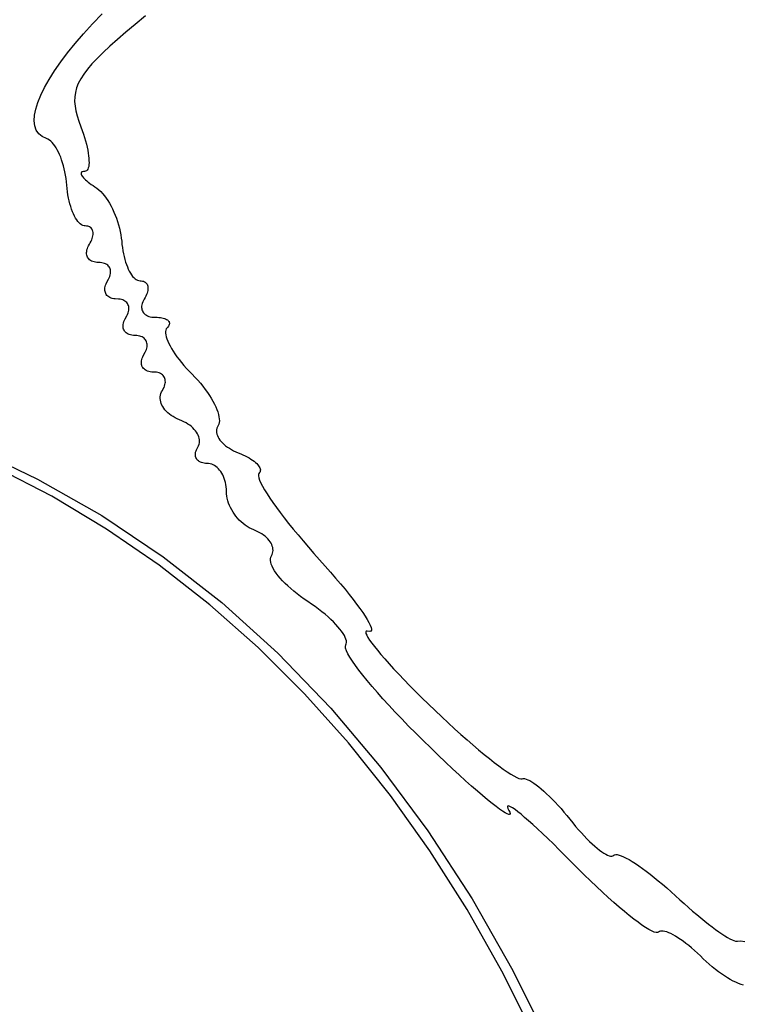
# Model space of a CAD drawing. Header units: metres. Extents: x 7 to 471, y 42 to 513.
# Tile 37 of 85: x 125 to 139, y 175 to 194. Entities that reach past the tile are written whole.
import ezdxf

# ---------------------------------------------------------------- set-up
doc = ezdxf.new("R2010")
doc.units = ezdxf.units.M

msp = doc.modelspace()

# ---------------------------------------------------------------- linework, layer by layer
for p, q in [((126.884, 194.049), (127.071, 194.242)), ((127.905, 194.204), (127.707, 194.04)), ((126.71, 193.859), (126.884, 194.049)), ((127.707, 194.04), (127.526, 193.889)), ((126.549, 193.673), (126.71, 193.859)), ((127.526, 193.889), (127.362, 193.748)), ((126.401, 193.491), (126.549, 193.673)), ((127.216, 193.618), (127.085, 193.496)), ((127.362, 193.748), (127.216, 193.618)), ((126.268, 193.315), (126.401, 193.491)), ((127.085, 193.496), (126.97, 193.383)), ((126.149, 193.144), (126.268, 193.315)), ((126.87, 193.277), (126.785, 193.176)), ((126.97, 193.383), (126.87, 193.277)), ((126.045, 192.979), (126.149, 193.144)), ((126.713, 193.081), (126.654, 192.989)), ((126.785, 193.176), (126.713, 193.081)), ((125.956, 192.823), (126.045, 192.979)), ((126.608, 192.9), (126.574, 192.814)), ((126.654, 192.989), (126.608, 192.9)), ((125.826, 192.535), (125.883, 192.674)), ((125.883, 192.674), (125.956, 192.823)), ((126.551, 192.728), (126.539, 192.641)), ((126.574, 192.814), (126.551, 192.728)), ((125.785, 192.405), (125.826, 192.535)), ((126.539, 192.641), (126.537, 192.554)), ((126.537, 192.554), (126.544, 192.464)), ((125.754, 192.178), (125.761, 192.285)), ((125.761, 192.285), (125.785, 192.405)), ((126.544, 192.464), (126.561, 192.371)), ((126.561, 192.371), (126.585, 192.273)), ((125.765, 192.082), (125.754, 192.178)), ((126.585, 192.273), (126.618, 192.17)), ((126.618, 192.17), (126.657, 192.061)), ((125.795, 191.999), (125.765, 192.082)), ((125.842, 191.929), (125.795, 191.999)), ((125.909, 191.874), (125.842, 191.929)), ((126.657, 192.061), (126.683, 191.991)), ((126.683, 191.991), (126.707, 191.922)), ((126.707, 191.922), (126.728, 191.856)), ((125.995, 191.835), (125.909, 191.874)), ((126.022, 191.823), (125.995, 191.835)), ((126.049, 191.806), (126.022, 191.823)), ((126.076, 191.785), (126.049, 191.806)), ((126.102, 191.759), (126.076, 191.785)), ((126.128, 191.73), (126.102, 191.759)), ((126.153, 191.696), (126.128, 191.73)), ((126.728, 191.856), (126.747, 191.791)), ((126.747, 191.791), (126.764, 191.728)), ((126.764, 191.728), (126.778, 191.668)), ((126.178, 191.658), (126.153, 191.696)), ((126.202, 191.617), (126.178, 191.658)), ((126.224, 191.573), (126.202, 191.617)), ((126.246, 191.525), (126.224, 191.573)), ((126.267, 191.475), (126.246, 191.525)), ((126.778, 191.668), (126.79, 191.61)), ((126.79, 191.61), (126.8, 191.555)), ((126.8, 191.555), (126.807, 191.504)), ((126.286, 191.422), (126.267, 191.475)), ((126.304, 191.367), (126.286, 191.422)), ((126.321, 191.31), (126.304, 191.367)), ((126.807, 191.504), (126.812, 191.455)), ((126.812, 191.332), (126.808, 191.298)), ((126.812, 191.455), (126.814, 191.41)), ((126.815, 191.369), (126.812, 191.332)), ((126.814, 191.41), (126.815, 191.369)), ((126.336, 191.251), (126.321, 191.31)), ((126.35, 191.19), (126.336, 191.251)), ((126.361, 191.128), (126.35, 191.19)), ((126.663, 191.175), (126.661, 191.165)), ((126.661, 191.165), (126.661, 191.154)), ((126.661, 191.154), (126.665, 191.141)), ((126.669, 191.184), (126.663, 191.175)), ((126.679, 191.19), (126.669, 191.184)), ((126.691, 191.195), (126.679, 191.19)), ((126.707, 191.199), (126.691, 191.195)), ((126.727, 191.2), (126.707, 191.199)), ((126.746, 191.204), (126.727, 191.2)), ((126.764, 191.212), (126.746, 191.204)), ((126.778, 191.226), (126.764, 191.212)), ((126.791, 191.246), (126.778, 191.226)), ((126.8, 191.27), (126.791, 191.246)), ((126.808, 191.298), (126.8, 191.27)), ((126.371, 191.065), (126.361, 191.128)), ((126.379, 191.001), (126.371, 191.065)), ((126.391, 190.871), (126.379, 191.001)), ((126.665, 191.141), (126.671, 191.126)), ((126.671, 191.126), (126.681, 191.111)), ((126.681, 191.111), (126.693, 191.094)), ((126.693, 191.094), (126.709, 191.076)), ((126.709, 191.076), (126.727, 191.058)), ((126.727, 191.058), (126.748, 191.038)), ((126.748, 191.038), (126.772, 191.017)), ((126.772, 191.017), (126.798, 190.996)), ((126.798, 190.996), (126.827, 190.974)), ((126.827, 190.974), (126.859, 190.951)), ((126.399, 190.808), (126.391, 190.871)), ((126.408, 190.747), (126.399, 190.808)), ((126.859, 190.951), (126.893, 190.928)), ((126.893, 190.928), (126.929, 190.904)), ((126.929, 190.904), (126.967, 190.878)), ((126.967, 190.878), (127.004, 190.847)), ((127.004, 190.847), (127.041, 190.812)), ((127.041, 190.812), (127.077, 190.773)), ((127.077, 190.773), (127.112, 190.731)), ((126.419, 190.687), (126.408, 190.747)), ((126.432, 190.63), (126.419, 190.687)), ((126.446, 190.574), (126.432, 190.63)), ((126.461, 190.521), (126.446, 190.574)), ((127.112, 190.731), (127.146, 190.685)), ((127.146, 190.685), (127.179, 190.636)), ((127.179, 190.636), (127.211, 190.585)), ((127.211, 190.585), (127.241, 190.531)), ((126.478, 190.471), (126.461, 190.521)), ((126.496, 190.423), (126.478, 190.471)), ((126.515, 190.379), (126.496, 190.423)), ((127.241, 190.531), (127.27, 190.475)), ((127.27, 190.475), (127.297, 190.416)), ((127.297, 190.416), (127.323, 190.356)), ((126.535, 190.338), (126.515, 190.379)), ((126.556, 190.3), (126.535, 190.338)), ((126.577, 190.266), (126.556, 190.3)), ((126.6, 190.236), (126.577, 190.266)), ((126.622, 190.209), (126.6, 190.236)), ((126.646, 190.188), (126.622, 190.209)), ((127.323, 190.356), (127.346, 190.295)), ((127.346, 190.295), (127.368, 190.233)), ((127.368, 190.233), (127.387, 190.17)), ((126.67, 190.17), (126.646, 190.188)), ((126.694, 190.158), (126.67, 190.17)), ((126.719, 190.15), (126.694, 190.158)), ((126.743, 190.147), (126.719, 190.15)), ((126.767, 190.146), (126.743, 190.147)), ((126.789, 190.143), (126.767, 190.146)), ((126.808, 190.137), (126.789, 190.143)), ((126.826, 190.129), (126.808, 190.137)), ((126.842, 190.119), (126.826, 190.129)), ((126.856, 190.108), (126.842, 190.119)), ((126.867, 190.094), (126.856, 190.108)), ((126.877, 190.079), (126.867, 190.094)), ((126.884, 190.062), (126.877, 190.079)), ((126.89, 190.044), (126.884, 190.062)), ((126.893, 190.024), (126.89, 190.044)), ((126.894, 190.002), (126.893, 190.024)), ((126.893, 189.98), (126.894, 190.002)), ((127.387, 190.17), (127.404, 190.106)), ((127.404, 190.106), (127.418, 190.042)), ((127.418, 190.042), (127.43, 189.978)), ((126.824, 189.794), (126.84, 189.823)), ((126.84, 189.823), (126.855, 189.851)), ((126.855, 189.851), (126.867, 189.879)), ((126.867, 189.879), (126.877, 189.906)), ((126.877, 189.906), (126.885, 189.931)), ((126.885, 189.931), (126.89, 189.956)), ((126.89, 189.956), (126.893, 189.98)), ((127.43, 189.978), (127.439, 189.914)), ((127.439, 189.914), (127.446, 189.851)), ((127.446, 189.851), (127.451, 189.789)), ((126.768, 189.633), (126.77, 189.657)), ((126.768, 189.609), (126.768, 189.633)), ((126.77, 189.657), (126.775, 189.683)), ((126.775, 189.683), (126.783, 189.71)), ((126.783, 189.71), (126.794, 189.737)), ((126.794, 189.737), (126.807, 189.766)), ((126.807, 189.766), (126.824, 189.794)), ((127.451, 189.789), (127.459, 189.728)), ((127.459, 189.728), (127.468, 189.668)), ((127.468, 189.668), (127.479, 189.611)), ((126.771, 189.586), (126.768, 189.609)), ((126.777, 189.565), (126.771, 189.586)), ((126.785, 189.545), (126.777, 189.565)), ((126.796, 189.527), (126.785, 189.545)), ((126.81, 189.51), (126.796, 189.527)), ((126.825, 189.495), (126.81, 189.51)), ((126.844, 189.481), (126.825, 189.495)), ((126.864, 189.469), (126.844, 189.481)), ((126.887, 189.46), (126.864, 189.469)), ((126.912, 189.452), (126.887, 189.46)), ((126.939, 189.446), (126.912, 189.452)), ((126.968, 189.443), (126.939, 189.446)), ((127.031, 189.44), (126.968, 189.443)), ((127.061, 189.437), (127.031, 189.44)), ((127.088, 189.431), (127.061, 189.437)), ((127.113, 189.424), (127.088, 189.431)), ((127.479, 189.611), (127.491, 189.555)), ((127.491, 189.555), (127.505, 189.501)), ((127.505, 189.501), (127.52, 189.45)), ((127.52, 189.45), (127.537, 189.402)), ((127.136, 189.414), (127.113, 189.424)), ((127.156, 189.402), (127.136, 189.414)), ((127.175, 189.389), (127.156, 189.402)), ((127.19, 189.373), (127.175, 189.389)), ((127.204, 189.356), (127.19, 189.373)), ((127.215, 189.338), (127.204, 189.356)), ((127.223, 189.318), (127.215, 189.338)), ((127.229, 189.297), (127.223, 189.318)), ((127.232, 189.274), (127.229, 189.297)), ((127.23, 189.226), (127.232, 189.251)), ((127.232, 189.251), (127.232, 189.274)), ((127.537, 189.402), (127.555, 189.356)), ((127.555, 189.356), (127.574, 189.313)), ((127.574, 189.313), (127.593, 189.273)), ((127.593, 189.273), (127.614, 189.236)), ((127.146, 189.032), (127.16, 189.06)), ((127.16, 189.06), (127.193, 189.118)), ((127.193, 189.118), (127.206, 189.146)), ((127.206, 189.146), (127.217, 189.173)), ((127.217, 189.173), (127.225, 189.2)), ((127.225, 189.2), (127.23, 189.226)), ((127.614, 189.236), (127.636, 189.203)), ((127.636, 189.203), (127.658, 189.174)), ((127.658, 189.174), (127.681, 189.149)), ((127.681, 189.149), (127.704, 189.128)), ((127.704, 189.128), (127.728, 189.111)), ((127.728, 189.111), (127.752, 189.099)), ((127.752, 189.099), (127.777, 189.091)), ((127.777, 189.091), (127.801, 189.089)), ((127.801, 189.089), (127.825, 189.088)), ((127.825, 189.088), (127.847, 189.084)), ((127.847, 189.084), (127.867, 189.079)), ((127.867, 189.079), (127.884, 189.071)), ((127.884, 189.071), (127.9, 189.061)), ((127.9, 189.061), (127.914, 189.049)), ((127.121, 188.927), (127.123, 188.952)), ((127.121, 188.903), (127.121, 188.927)), ((127.124, 188.881), (127.121, 188.903)), ((127.123, 188.952), (127.128, 188.978)), ((127.13, 188.86), (127.124, 188.881)), ((127.128, 188.978), (127.136, 189.004)), ((127.138, 188.84), (127.13, 188.86)), ((127.136, 189.004), (127.146, 189.032)), ((127.914, 189.049), (127.926, 189.036)), ((127.926, 189.036), (127.935, 189.021)), ((127.935, 189.021), (127.943, 189.004)), ((127.943, 188.873), (127.935, 188.847)), ((127.943, 189.004), (127.948, 188.985)), ((127.948, 188.898), (127.943, 188.873)), ((127.948, 188.985), (127.952, 188.965)), ((127.952, 188.922), (127.948, 188.898)), ((127.952, 188.965), (127.953, 188.944)), ((127.953, 188.944), (127.952, 188.922)), ((127.149, 188.821), (127.138, 188.84)), ((127.162, 188.804), (127.149, 188.821)), ((127.178, 188.789), (127.162, 188.804)), ((127.196, 188.776), (127.178, 188.789)), ((127.217, 188.764), (127.196, 188.776)), ((127.24, 188.754), (127.217, 188.764)), ((127.265, 188.746), (127.24, 188.754)), ((127.292, 188.741), (127.265, 188.746)), ((127.321, 188.737), (127.292, 188.741)), ((127.384, 188.735), (127.321, 188.737)), ((127.414, 188.731), (127.384, 188.735)), ((127.441, 188.726), (127.414, 188.731)), ((127.466, 188.718), (127.441, 188.726)), ((127.489, 188.708), (127.466, 188.718)), ((127.509, 188.697), (127.489, 188.708)), ((127.527, 188.683), (127.509, 188.697)), ((127.543, 188.668), (127.527, 188.683)), ((127.852, 188.679), (127.842, 188.652)), ((127.866, 188.707), (127.852, 188.679)), ((127.882, 188.736), (127.866, 188.707)), ((127.899, 188.765), (127.882, 188.736)), ((127.913, 188.793), (127.899, 188.765)), ((127.925, 188.821), (127.913, 188.793)), ((127.935, 188.847), (127.925, 188.821)), ((127.556, 188.651), (127.543, 188.668)), ((127.567, 188.632), (127.556, 188.651)), ((127.576, 188.613), (127.567, 188.632)), ((127.57, 188.468), (127.578, 188.495)), ((127.581, 188.591), (127.576, 188.613)), ((127.578, 188.495), (127.583, 188.52)), ((127.585, 188.569), (127.581, 188.591)), ((127.583, 188.52), (127.585, 188.545)), ((127.585, 188.545), (127.585, 188.569)), ((127.831, 188.599), (127.83, 188.574)), ((127.83, 188.574), (127.832, 188.551)), ((127.835, 188.625), (127.831, 188.599)), ((127.832, 188.551), (127.837, 188.528)), ((127.842, 188.652), (127.835, 188.625)), ((127.837, 188.528), (127.845, 188.507)), ((127.845, 188.507), (127.855, 188.487)), ((127.855, 188.487), (127.868, 188.469)), ((127.481, 188.272), (127.488, 188.299)), ((127.488, 188.299), (127.499, 188.326)), ((127.499, 188.326), (127.513, 188.355)), ((127.513, 188.355), (127.546, 188.412)), ((127.546, 188.412), (127.559, 188.44)), ((127.559, 188.44), (127.57, 188.468)), ((127.868, 188.469), (127.884, 188.452)), ((127.884, 188.452), (127.902, 188.436)), ((127.902, 188.436), (127.923, 188.423)), ((127.923, 188.423), (127.946, 188.411)), ((127.946, 188.411), (127.971, 188.401)), ((127.971, 188.401), (127.999, 188.394)), ((127.999, 188.394), (128.029, 188.388)), ((128.029, 188.388), (128.062, 188.385)), ((128.062, 188.385), (128.096, 188.383)), ((128.096, 188.383), (128.131, 188.383)), ((128.131, 188.383), (128.164, 188.381)), ((128.164, 188.381), (128.194, 188.377)), ((128.194, 188.377), (128.222, 188.373)), ((128.222, 188.373), (128.248, 188.367)), ((128.248, 188.367), (128.272, 188.36)), ((128.272, 188.36), (128.293, 188.352)), ((128.293, 188.352), (128.311, 188.343)), ((128.311, 188.343), (128.328, 188.334)), ((128.328, 188.334), (128.341, 188.323)), ((128.341, 188.323), (128.352, 188.311)), ((128.352, 188.311), (128.361, 188.299)), ((128.361, 188.299), (128.366, 188.286)), ((127.473, 188.222), (127.476, 188.246)), ((127.474, 188.198), (127.473, 188.222)), ((127.477, 188.175), (127.474, 188.198)), ((127.476, 188.246), (127.481, 188.272)), ((127.483, 188.154), (127.477, 188.175)), ((127.491, 188.134), (127.483, 188.154)), ((127.502, 188.116), (127.491, 188.134)), ((127.515, 188.099), (127.502, 188.116)), ((127.531, 188.084), (127.515, 188.099)), ((128.294, 188.108), (128.293, 188.077)), ((128.299, 188.135), (128.294, 188.108)), ((128.308, 188.159), (128.299, 188.135)), ((128.323, 188.178), (128.308, 188.159)), ((128.338, 188.194), (128.323, 188.178)), ((128.351, 188.211), (128.338, 188.194)), ((128.36, 188.227), (128.351, 188.211)), ((128.366, 188.242), (128.36, 188.227)), ((128.366, 188.286), (128.369, 188.272)), ((128.369, 188.257), (128.366, 188.242)), ((128.369, 188.272), (128.369, 188.257)), ((127.549, 188.07), (127.531, 188.084)), ((127.57, 188.058), (127.549, 188.07)), ((127.592, 188.049), (127.57, 188.058)), ((127.617, 188.041), (127.592, 188.049)), ((127.645, 188.035), (127.617, 188.041)), ((127.674, 188.032), (127.645, 188.035)), ((127.737, 188.029), (127.674, 188.032)), ((127.766, 188.026), (127.737, 188.029)), ((127.794, 188.02), (127.766, 188.026)), ((127.819, 188.012), (127.794, 188.02)), ((127.842, 188.003), (127.819, 188.012)), ((127.862, 187.991), (127.842, 188.003)), ((127.88, 187.978), (127.862, 187.991)), ((127.896, 187.962), (127.88, 187.978)), ((127.909, 187.945), (127.896, 187.962)), ((127.92, 187.927), (127.909, 187.945)), ((127.928, 187.907), (127.92, 187.927)), ((128.293, 188.077), (128.297, 188.043)), ((128.297, 188.043), (128.306, 188.006)), ((128.306, 188.006), (128.318, 187.966)), ((128.318, 187.966), (128.335, 187.923)), ((128.335, 187.923), (128.356, 187.877)), ((127.898, 187.707), (127.912, 187.735)), ((127.912, 187.735), (127.923, 187.762)), ((127.923, 187.762), (127.93, 187.789)), ((127.934, 187.886), (127.928, 187.907)), ((127.93, 187.789), (127.935, 187.815)), ((127.937, 187.863), (127.934, 187.886)), ((127.935, 187.815), (127.938, 187.84)), ((127.938, 187.84), (127.937, 187.863)), ((128.356, 187.877), (128.38, 187.83)), ((128.38, 187.83), (128.408, 187.78)), ((128.408, 187.78), (128.44, 187.729)), ((128.44, 187.729), (128.475, 187.676)), ((127.826, 187.516), (127.828, 187.541)), ((127.828, 187.541), (127.833, 187.567)), ((127.833, 187.567), (127.841, 187.593)), ((127.841, 187.593), (127.852, 187.621)), ((127.852, 187.621), (127.865, 187.649)), ((127.865, 187.649), (127.898, 187.707)), ((128.475, 187.676), (128.513, 187.622)), ((128.513, 187.622), (128.555, 187.566)), ((128.555, 187.566), (128.6, 187.51)), ((127.827, 187.492), (127.826, 187.516)), ((127.83, 187.47), (127.827, 187.492)), ((127.835, 187.449), (127.83, 187.47)), ((127.844, 187.429), (127.835, 187.449)), ((127.855, 187.41), (127.844, 187.429)), ((127.868, 187.393), (127.855, 187.41)), ((127.884, 187.378), (127.868, 187.393)), ((127.902, 187.365), (127.884, 187.378)), ((127.922, 187.353), (127.902, 187.365)), ((127.945, 187.343), (127.922, 187.353)), ((127.97, 187.335), (127.945, 187.343)), ((128.6, 187.51), (128.647, 187.454)), ((128.647, 187.454), (128.698, 187.397)), ((128.698, 187.397), (128.751, 187.34)), ((128.751, 187.34), (128.806, 187.283)), ((127.997, 187.33), (127.97, 187.335)), ((128.027, 187.326), (127.997, 187.33)), ((128.09, 187.324), (128.027, 187.326)), ((128.119, 187.32), (128.09, 187.324)), ((128.146, 187.315), (128.119, 187.32)), ((128.171, 187.307), (128.146, 187.315)), ((128.194, 187.297), (128.171, 187.307)), ((128.215, 187.285), (128.194, 187.297)), ((128.233, 187.272), (128.215, 187.285)), ((128.248, 187.256), (128.233, 187.272)), ((128.262, 187.239), (128.248, 187.256)), ((128.272, 187.221), (128.262, 187.239)), ((128.281, 187.201), (128.272, 187.221)), ((128.286, 187.179), (128.281, 187.201)), ((128.289, 187.157), (128.286, 187.179)), ((128.29, 187.133), (128.289, 187.157)), ((128.806, 187.283), (128.862, 187.225)), ((128.862, 187.225), (128.915, 187.167)), ((128.915, 187.167), (128.966, 187.109)), ((128.217, 186.94), (128.233, 186.97)), ((128.233, 186.97), (128.25, 186.999)), ((128.25, 186.999), (128.264, 187.027)), ((128.264, 187.027), (128.274, 187.055)), ((128.274, 187.055), (128.282, 187.082)), ((128.282, 187.082), (128.287, 187.108)), ((128.287, 187.108), (128.29, 187.133)), ((128.966, 187.109), (129.014, 187.05)), ((129.014, 187.05), (129.059, 186.991)), ((129.059, 186.991), (129.101, 186.933)), ((128.191, 186.815), (128.192, 186.847)), ((128.194, 186.783), (128.191, 186.815)), ((128.192, 186.847), (128.197, 186.878)), ((128.2, 186.751), (128.194, 186.783)), ((128.197, 186.878), (128.205, 186.91)), ((128.205, 186.91), (128.217, 186.94)), ((129.101, 186.933), (129.14, 186.875)), ((129.14, 186.875), (129.176, 186.818)), ((129.176, 186.818), (129.209, 186.762)), ((128.21, 186.719), (128.2, 186.751)), ((128.223, 186.688), (128.21, 186.719)), ((128.239, 186.657), (128.223, 186.688)), ((128.259, 186.626), (128.239, 186.657)), ((128.282, 186.597), (128.259, 186.626)), ((128.307, 186.568), (128.282, 186.597)), ((129.209, 186.762), (129.238, 186.707)), ((129.238, 186.707), (129.263, 186.654)), ((129.263, 186.654), (129.285, 186.603)), ((129.285, 186.603), (129.303, 186.554)), ((128.336, 186.54), (128.307, 186.568)), ((128.367, 186.513), (128.336, 186.54)), ((128.401, 186.488), (128.367, 186.513)), ((128.438, 186.464), (128.401, 186.488)), ((128.477, 186.442), (128.438, 186.464)), ((128.519, 186.422), (128.477, 186.442)), ((128.563, 186.404), (128.519, 186.422)), ((128.607, 186.385), (128.563, 186.404)), ((129.303, 186.554), (129.317, 186.507)), ((129.317, 186.507), (129.326, 186.463)), ((129.326, 186.463), (129.332, 186.422)), ((129.332, 186.422), (129.333, 186.383)), ((128.649, 186.365), (128.607, 186.385)), ((128.689, 186.344), (128.649, 186.365)), ((128.726, 186.321), (128.689, 186.344)), ((128.761, 186.297), (128.726, 186.321)), ((128.793, 186.271), (128.761, 186.297)), ((128.823, 186.245), (128.793, 186.271)), ((128.849, 186.218), (128.823, 186.245)), ((128.873, 186.19), (128.849, 186.218)), ((129.28, 186.212), (129.278, 186.184)), ((129.285, 186.239), (129.28, 186.212)), ((129.294, 186.265), (129.285, 186.239)), ((129.308, 186.291), (129.294, 186.265)), ((129.321, 186.318), (129.308, 186.291)), ((129.329, 186.349), (129.321, 186.318)), ((129.333, 186.383), (129.329, 186.349)), ((128.894, 186.162), (128.873, 186.19)), ((128.912, 186.133), (128.894, 186.162)), ((128.926, 186.104), (128.912, 186.133)), ((128.938, 186.075), (128.926, 186.104)), ((128.945, 186.045), (128.938, 186.075)), ((128.95, 186.016), (128.945, 186.045)), ((128.951, 185.987), (128.95, 186.016)), ((129.278, 186.184), (129.281, 186.156)), ((129.281, 186.156), (129.287, 186.127)), ((129.287, 186.127), (129.296, 186.098)), ((129.296, 186.098), (129.309, 186.069)), ((129.309, 186.069), (129.326, 186.04)), ((129.326, 186.04), (129.345, 186.012)), ((129.345, 186.012), (129.368, 185.983)), ((124.534, 185.869), (125.822, 185.259)), ((128.882, 185.801), (128.891, 185.826)), ((128.891, 185.826), (128.903, 185.851)), ((128.903, 185.851), (128.917, 185.877)), ((128.917, 185.877), (128.931, 185.903)), ((128.931, 185.903), (128.942, 185.931)), ((128.942, 185.931), (128.948, 185.959)), ((128.948, 185.959), (128.951, 185.987)), ((129.368, 185.983), (129.394, 185.955)), ((129.394, 185.955), (129.423, 185.928)), ((129.423, 185.928), (129.454, 185.902)), ((129.454, 185.902), (129.489, 185.876)), ((129.489, 185.876), (129.526, 185.852)), ((129.526, 185.852), (129.565, 185.828)), ((129.565, 185.828), (129.607, 185.806)), ((128.87, 185.732), (128.871, 185.754)), ((128.871, 185.711), (128.87, 185.732)), ((128.871, 185.754), (128.875, 185.777)), ((128.875, 185.691), (128.871, 185.711)), ((128.875, 185.777), (128.882, 185.801)), ((128.881, 185.672), (128.875, 185.691)), ((128.889, 185.654), (128.881, 185.672)), ((128.9, 185.637), (128.889, 185.654)), ((128.913, 185.622), (128.9, 185.637)), ((129.607, 185.806), (129.652, 185.785)), ((129.652, 185.785), (129.698, 185.766)), ((129.698, 185.766), (129.745, 185.747)), ((129.745, 185.747), (129.789, 185.728)), ((129.789, 185.728), (129.832, 185.708)), ((129.832, 185.708), (129.871, 185.687)), ((129.871, 185.687), (129.909, 185.666)), ((129.909, 185.666), (129.943, 185.645)), ((129.943, 185.645), (129.975, 185.623)), ((126.094, 184.926), (124.997, 185.491)), ((128.929, 185.609), (128.913, 185.622)), ((128.946, 185.596), (128.929, 185.609)), ((128.966, 185.586), (128.946, 185.596)), ((128.988, 185.577), (128.966, 185.586)), ((129.012, 185.57), (128.988, 185.577)), ((129.038, 185.565), (129.012, 185.57)), ((129.066, 185.562), (129.038, 185.565)), ((129.096, 185.561), (129.066, 185.562)), ((129.126, 185.559), (129.096, 185.561)), ((129.156, 185.554), (129.126, 185.559)), ((129.185, 185.545), (129.156, 185.554)), ((129.214, 185.533), (129.185, 185.545)), ((129.241, 185.518), (129.214, 185.533)), ((129.267, 185.501), (129.241, 185.518)), ((129.292, 185.48), (129.267, 185.501)), ((129.316, 185.457), (129.292, 185.48)), ((129.339, 185.431), (129.316, 185.457)), ((129.975, 185.623), (130.005, 185.601)), ((130.005, 185.601), (130.031, 185.579)), ((130.031, 185.579), (130.054, 185.557)), ((130.054, 185.557), (130.074, 185.536)), ((130.074, 185.536), (130.091, 185.515)), ((130.091, 185.515), (130.105, 185.494)), ((130.105, 185.494), (130.115, 185.473)), ((130.115, 185.473), (130.122, 185.453)), ((130.122, 185.453), (130.125, 185.434)), ((125.822, 185.259), (127.06, 184.555)), ((129.36, 185.402), (129.339, 185.431)), ((129.379, 185.372), (129.36, 185.402)), ((129.397, 185.339), (129.379, 185.372)), ((129.413, 185.305), (129.397, 185.339)), ((129.428, 185.269), (129.413, 185.305)), ((129.44, 185.231), (129.428, 185.269)), ((130.088, 185.348), (130.087, 185.319)), ((130.087, 185.319), (130.095, 185.281)), ((130.098, 185.367), (130.088, 185.348)), ((130.095, 185.281), (130.111, 185.235)), ((130.111, 185.382), (130.098, 185.367)), ((130.12, 185.399), (130.111, 185.382)), ((130.124, 185.416), (130.12, 185.399)), ((130.125, 185.434), (130.124, 185.416)), ((129.45, 185.191), (129.44, 185.231)), ((129.459, 185.15), (129.45, 185.191)), ((129.465, 185.108), (129.459, 185.15)), ((129.468, 185.065), (129.465, 185.108)), ((129.469, 185.021), (129.468, 185.065)), ((130.111, 185.235), (130.136, 185.181)), ((130.136, 185.181), (130.168, 185.119)), ((130.168, 185.119), (130.208, 185.05)), ((127.152, 184.293), (126.094, 184.926)), ((129.471, 184.976), (129.469, 185.021)), ((129.476, 184.931), (129.471, 184.976)), ((129.485, 184.886), (129.476, 184.931)), ((129.496, 184.84), (129.485, 184.886)), ((130.208, 185.05), (130.255, 184.974)), ((130.255, 184.974), (130.309, 184.892)), ((130.309, 184.892), (130.369, 184.804)), ((129.511, 184.795), (129.496, 184.84)), ((129.528, 184.75), (129.511, 184.795)), ((129.549, 184.706), (129.528, 184.75)), ((129.571, 184.663), (129.549, 184.706)), ((130.369, 184.804), (130.436, 184.711)), ((130.436, 184.711), (130.509, 184.612)), ((127.06, 184.555), (128.247, 183.759)), ((129.597, 184.621), (129.571, 184.663)), ((129.624, 184.58), (129.597, 184.621)), ((129.654, 184.54), (129.624, 184.58)), ((129.686, 184.502), (129.654, 184.54)), ((129.719, 184.466), (129.686, 184.502)), ((130.509, 184.612), (130.587, 184.51)), ((130.587, 184.51), (130.671, 184.403)), ((129.755, 184.432), (129.719, 184.466)), ((129.792, 184.399), (129.755, 184.432)), ((129.83, 184.37), (129.792, 184.399)), ((129.87, 184.343), (129.83, 184.37)), ((129.911, 184.318), (129.87, 184.343)), ((129.953, 184.297), (129.911, 184.318)), ((129.996, 184.278), (129.953, 184.297)), ((130.671, 184.403), (130.76, 184.292)), ((128.17, 183.594), (127.152, 184.293)), ((130.039, 184.261), (129.996, 184.278)), ((130.079, 184.242), (130.039, 184.261)), ((130.117, 184.221), (130.079, 184.242)), ((130.153, 184.199), (130.117, 184.221)), ((130.187, 184.176), (130.153, 184.199)), ((130.217, 184.152), (130.187, 184.176)), ((130.246, 184.127), (130.217, 184.152)), ((130.271, 184.101), (130.246, 184.127)), ((130.76, 184.292), (130.853, 184.178)), ((130.853, 184.178), (130.951, 184.062)), ((130.294, 184.074), (130.271, 184.101)), ((130.314, 184.047), (130.294, 184.074)), ((130.331, 184.02), (130.314, 184.047)), ((130.345, 183.992), (130.331, 184.02)), ((130.356, 183.964), (130.345, 183.992)), ((130.364, 183.936), (130.356, 183.964)), ((130.369, 183.908), (130.364, 183.936)), ((130.951, 184.062), (131.054, 183.943)), ((131.054, 183.943), (131.16, 183.822)), ((128.247, 183.759), (129.381, 182.872)), ((130.32, 183.719), (130.326, 183.749)), ((130.326, 183.749), (130.338, 183.776)), ((130.338, 183.776), (130.351, 183.801)), ((130.351, 183.801), (130.361, 183.827)), ((130.361, 183.827), (130.367, 183.854)), ((130.367, 183.854), (130.37, 183.881)), ((130.37, 183.881), (130.369, 183.908)), ((131.16, 183.822), (131.269, 183.699)), ((129.147, 182.83), (128.17, 183.594)), ((130.32, 183.687), (130.32, 183.719)), ((130.325, 183.651), (130.32, 183.687)), ((130.336, 183.613), (130.325, 183.651)), ((130.353, 183.573), (130.336, 183.613)), ((130.374, 183.53), (130.353, 183.573)), ((131.269, 183.699), (131.378, 183.578)), ((131.378, 183.578), (131.482, 183.46)), ((130.401, 183.486), (130.374, 183.53)), ((130.432, 183.44), (130.401, 183.486)), ((130.469, 183.392), (130.432, 183.44)), ((130.509, 183.344), (130.469, 183.392)), ((130.554, 183.294), (130.509, 183.344)), ((131.482, 183.46), (131.58, 183.346)), ((131.58, 183.346), (131.673, 183.235)), ((130.603, 183.244), (130.554, 183.294)), ((130.655, 183.193), (130.603, 183.244)), ((130.712, 183.142), (130.655, 183.193)), ((131.673, 183.235), (131.761, 183.13)), ((130.772, 183.091), (130.712, 183.142)), ((130.835, 183.041), (130.772, 183.091)), ((130.901, 182.991), (130.835, 183.041)), ((130.971, 182.941), (130.901, 182.991)), ((131.761, 183.13), (131.842, 183.029)), ((131.842, 183.029), (131.917, 182.933)), ((130.083, 182.003), (129.147, 182.83)), ((129.381, 182.872), (130.461, 181.897)), ((131.043, 182.892), (130.971, 182.941)), ((131.115, 182.844), (131.043, 182.892)), ((131.185, 182.795), (131.115, 182.844)), ((131.251, 182.745), (131.185, 182.795)), ((131.917, 182.933), (131.986, 182.842)), ((131.986, 182.842), (132.048, 182.758)), ((131.315, 182.695), (131.251, 182.745)), ((131.376, 182.646), (131.315, 182.695)), ((131.433, 182.596), (131.376, 182.646)), ((131.487, 182.547), (131.433, 182.596)), ((132.048, 182.758), (132.103, 182.68)), ((132.103, 182.68), (132.15, 182.608)), ((132.15, 182.608), (132.191, 182.543)), ((131.537, 182.499), (131.487, 182.547)), ((131.583, 182.452), (131.537, 182.499)), ((131.625, 182.405), (131.583, 182.452)), ((131.663, 182.361), (131.625, 182.405)), ((132.191, 182.543), (132.223, 182.486)), ((132.223, 182.486), (132.248, 182.436)), ((132.248, 182.436), (132.264, 182.394)), ((132.264, 182.394), (132.272, 182.361)), ((131.696, 182.317), (131.663, 182.361)), ((131.724, 182.276), (131.696, 182.317)), ((131.748, 182.236), (131.724, 182.276)), ((131.766, 182.199), (131.748, 182.236)), ((132.169, 182.317), (132.162, 182.301)), ((132.162, 182.301), (132.166, 182.276)), ((132.166, 182.276), (132.18, 182.242)), ((132.186, 182.323), (132.169, 182.317)), ((132.18, 182.242), (132.203, 182.199)), ((132.242, 182.315), (132.186, 182.323)), ((132.261, 182.321), (132.242, 182.315)), ((132.271, 182.337), (132.261, 182.321)), ((132.272, 182.361), (132.271, 182.337)), ((131.779, 182.164), (131.766, 182.199)), ((131.768, 182.027), (131.775, 182.054)), ((131.773, 181.99), (131.768, 182.027)), ((131.775, 182.054), (131.785, 182.077)), ((131.787, 182.132), (131.779, 182.164)), ((131.785, 182.077), (131.789, 182.103)), ((131.789, 182.103), (131.787, 182.132)), ((132.203, 182.199), (132.236, 182.149)), ((132.236, 182.149), (132.278, 182.09)), ((132.278, 182.09), (132.328, 182.024)), ((132.328, 182.024), (132.387, 181.951)), ((130.977, 181.112), (130.083, 182.003)), ((130.461, 181.897), (131.486, 180.835)), ((131.79, 181.942), (131.773, 181.99)), ((131.818, 181.885), (131.79, 181.942)), ((131.856, 181.818), (131.818, 181.885)), ((132.387, 181.951), (132.455, 181.871)), ((132.455, 181.871), (132.529, 181.784)), ((131.905, 181.743), (131.856, 181.818)), ((131.963, 181.659), (131.905, 181.743)), ((132.031, 181.568), (131.963, 181.659)), ((132.529, 181.784), (132.612, 181.692)), ((132.612, 181.692), (132.701, 181.594)), ((132.107, 181.469), (132.031, 181.568)), ((132.192, 181.364), (132.107, 181.469)), ((132.701, 181.594), (132.798, 181.491)), ((132.798, 181.491), (132.901, 181.383)), ((132.286, 181.253), (132.192, 181.364)), ((132.386, 181.136), (132.286, 181.253)), ((132.901, 181.383), (133.01, 181.27)), ((133.01, 181.27), (133.126, 181.154)), ((131.829, 180.16), (130.977, 181.112)), ((132.494, 181.015), (132.386, 181.136)), ((133.126, 181.154), (133.247, 181.033)), ((132.609, 180.888), (132.494, 181.015)), ((132.73, 180.758), (132.609, 180.888)), ((133.247, 181.033), (133.373, 180.909)), ((133.373, 180.909), (133.502, 180.785)), ((131.486, 180.835), (132.454, 179.689)), ((132.857, 180.624), (132.73, 180.758)), ((133.502, 180.785), (133.629, 180.665)), ((132.99, 180.487), (132.857, 180.624)), ((133.629, 180.665), (133.755, 180.548)), ((133.755, 180.548), (133.879, 180.435)), ((133.127, 180.348), (132.99, 180.487)), ((133.27, 180.207), (133.127, 180.348)), ((133.879, 180.435), (134, 180.326)), ((134, 180.326), (134.118, 180.222)), ((132.637, 179.147), (131.829, 180.16)), ((133.416, 180.064), (133.27, 180.207)), ((134.118, 180.222), (134.232, 180.123)), ((134.232, 180.123), (134.343, 180.029)), ((133.562, 179.924), (133.416, 180.064)), ((133.703, 179.791), (133.562, 179.924)), ((134.343, 180.029), (134.449, 179.941)), ((134.449, 179.941), (134.55, 179.86)), ((133.838, 179.664), (133.703, 179.791)), ((134.55, 179.86), (134.645, 179.785)), ((134.645, 179.785), (134.735, 179.717)), ((132.454, 179.689), (133.364, 178.461)), ((133.968, 179.544), (133.838, 179.664)), ((134.091, 179.432), (133.968, 179.544)), ((134.735, 179.717), (134.818, 179.656)), ((134.818, 179.656), (134.895, 179.604)), ((134.895, 179.604), (134.964, 179.559)), ((134.964, 179.559), (135.025, 179.523)), ((134.208, 179.328), (134.091, 179.432)), ((135.025, 179.523), (135.078, 179.495)), ((135.078, 179.495), (135.122, 179.477)), ((135.122, 179.477), (135.156, 179.469)), ((135.156, 179.469), (135.182, 179.47)), ((135.182, 179.47), (135.204, 179.474)), ((135.204, 179.474), (135.23, 179.472)), ((135.23, 179.472), (135.26, 179.464)), ((135.26, 179.464), (135.293, 179.451)), ((135.293, 179.451), (135.33, 179.433)), ((135.33, 179.433), (135.37, 179.41)), ((135.37, 179.41), (135.412, 179.382)), ((135.412, 179.382), (135.457, 179.35)), ((135.457, 179.35), (135.504, 179.314)), ((134.318, 179.232), (134.208, 179.328)), ((134.42, 179.144), (134.318, 179.232)), ((135.504, 179.314), (135.554, 179.273)), ((135.554, 179.273), (135.605, 179.229)), ((135.605, 179.229), (135.657, 179.181)), ((135.657, 179.181), (135.711, 179.129)), ((133.4, 178.074), (132.637, 179.147)), ((134.515, 179.064), (134.42, 179.144)), ((134.601, 178.994), (134.515, 179.064)), ((134.679, 178.933), (134.601, 178.994)), ((135.711, 179.129), (135.766, 179.074)), ((135.766, 179.074), (135.822, 179.016)), ((135.822, 179.016), (135.879, 178.955)), ((134.748, 178.882), (134.679, 178.933)), ((134.807, 178.841), (134.748, 178.882)), ((134.856, 178.81), (134.807, 178.841)), ((134.896, 178.79), (134.856, 178.81)), ((134.924, 178.78), (134.896, 178.79)), ((134.9, 178.94), (134.898, 178.924)), ((134.898, 178.924), (134.907, 178.896)), ((134.911, 178.947), (134.9, 178.94)), ((134.907, 178.896), (134.925, 178.858)), ((134.932, 178.943), (134.911, 178.947)), ((134.942, 178.782), (134.924, 178.78)), ((134.925, 178.858), (134.943, 178.821)), ((134.961, 178.93), (134.932, 178.943)), ((134.949, 178.796), (134.942, 178.782)), ((134.943, 178.821), (134.949, 178.796)), ((134.999, 178.907), (134.961, 178.93)), ((135.046, 178.874), (134.999, 178.907)), ((135.1, 178.833), (135.046, 178.874)), ((135.162, 178.783), (135.1, 178.833)), ((135.232, 178.724), (135.162, 178.783)), ((135.879, 178.955), (135.935, 178.892)), ((135.935, 178.892), (135.992, 178.826)), ((135.992, 178.826), (136.049, 178.757)), ((135.309, 178.657), (135.232, 178.724)), ((135.392, 178.583), (135.309, 178.657)), ((136.049, 178.757), (136.105, 178.687)), ((136.105, 178.687), (136.161, 178.617)), ((136.161, 178.617), (136.217, 178.55)), ((133.364, 178.461), (134.215, 177.151)), ((135.482, 178.5), (135.392, 178.583)), ((135.578, 178.41), (135.482, 178.5)), ((135.68, 178.313), (135.578, 178.41)), ((136.217, 178.55), (136.273, 178.485)), ((136.273, 178.485), (136.328, 178.424)), ((136.328, 178.424), (136.382, 178.365)), ((135.787, 178.209), (135.68, 178.313)), ((135.9, 178.098), (135.787, 178.209)), ((136.382, 178.365), (136.435, 178.31)), ((136.435, 178.31), (136.487, 178.259)), ((136.487, 178.259), (136.538, 178.211)), ((136.538, 178.211), (136.587, 178.167)), ((134.119, 176.943), (133.4, 178.074)), ((136.017, 177.981), (135.9, 178.098)), ((136.587, 178.167), (136.634, 178.127)), ((136.634, 178.127), (136.679, 178.091)), ((136.679, 178.091), (136.722, 178.06)), ((136.722, 178.06), (136.762, 178.033)), ((136.762, 178.033), (136.799, 178.012)), ((136.139, 177.858), (136.017, 177.981)), ((136.262, 177.734), (136.139, 177.858)), ((136.799, 178.012), (136.833, 177.995)), ((136.833, 177.995), (136.864, 177.983)), ((136.864, 177.983), (136.892, 177.977)), ((136.892, 177.977), (136.916, 177.976)), ((136.916, 177.976), (136.936, 177.981)), ((136.936, 177.981), (136.952, 177.992)), ((136.952, 177.992), (136.969, 178.002)), ((136.969, 178.002), (136.993, 178.007)), ((136.993, 178.007), (137.022, 178.004)), ((137.022, 178.004), (137.058, 177.996)), ((137.058, 177.996), (137.098, 177.982)), ((137.098, 177.982), (137.144, 177.962)), ((137.144, 177.962), (137.195, 177.937)), ((137.195, 177.937), (137.25, 177.907)), ((137.25, 177.907), (137.309, 177.872)), ((137.309, 177.872), (137.372, 177.831)), ((137.372, 177.831), (137.438, 177.787)), ((136.384, 177.613), (136.262, 177.734)), ((137.438, 177.787), (137.508, 177.737)), ((137.508, 177.737), (137.581, 177.684)), ((137.581, 177.684), (137.656, 177.626)), ((136.504, 177.497), (136.384, 177.613)), ((136.621, 177.385), (136.504, 177.497)), ((137.656, 177.626), (137.734, 177.565)), ((137.734, 177.565), (137.814, 177.5)), ((137.814, 177.5), (137.895, 177.432)), ((136.736, 177.278), (136.621, 177.385)), ((136.847, 177.177), (136.736, 177.278)), ((137.895, 177.432), (137.977, 177.361)), ((137.977, 177.361), (138.061, 177.287)), ((138.061, 177.287), (138.145, 177.209)), ((134.215, 177.151), (135.005, 175.763)), ((136.955, 177.081), (136.847, 177.177)), ((137.059, 176.991), (136.955, 177.081)), ((138.145, 177.209), (138.23, 177.132)), ((138.23, 177.132), (138.313, 177.057)), ((134.792, 175.754), (134.119, 176.943)), ((137.158, 176.907), (137.059, 176.991)), ((137.252, 176.83), (137.158, 176.907)), ((138.313, 177.057), (138.396, 176.984)), ((138.396, 176.984), (138.478, 176.914)), ((138.478, 176.914), (138.557, 176.846)), ((137.34, 176.76), (137.252, 176.83)), ((137.423, 176.698), (137.34, 176.76)), ((137.499, 176.643), (137.423, 176.698)), ((138.557, 176.846), (138.635, 176.782)), ((138.635, 176.782), (138.711, 176.721)), ((138.711, 176.721), (138.784, 176.663)), ((137.568, 176.596), (137.499, 176.643)), ((137.631, 176.558), (137.568, 176.596)), ((137.685, 176.529), (137.631, 176.558)), ((137.732, 176.508), (137.685, 176.529)), ((137.77, 176.497), (137.732, 176.508)), ((137.798, 176.497), (137.77, 176.497)), ((137.818, 176.506), (137.798, 176.497)), ((137.835, 176.518), (137.818, 176.506)), ((137.856, 176.526), (137.835, 176.518)), ((137.88, 176.528), (137.856, 176.526)), ((137.909, 176.526), (137.88, 176.528)), ((137.941, 176.52), (137.909, 176.526)), ((137.976, 176.51), (137.941, 176.52)), ((138.015, 176.495), (137.976, 176.51)), ((138.784, 176.663), (138.854, 176.609)), ((138.854, 176.609), (138.921, 176.56)), ((138.921, 176.56), (138.985, 176.514)), ((138.985, 176.514), (139.045, 176.473)), ((138.056, 176.477), (138.015, 176.495)), ((138.099, 176.455), (138.056, 176.477)), ((138.145, 176.428), (138.099, 176.455)), ((138.193, 176.399), (138.145, 176.428)), ((138.243, 176.366), (138.193, 176.399)), ((138.295, 176.329), (138.243, 176.366)), ((138.348, 176.29), (138.295, 176.329)), ((139.045, 176.473), (139.1, 176.437)), ((139.1, 176.437), (139.151, 176.405)), ((139.151, 176.405), (139.198, 176.379)), ((139.198, 176.379), (139.239, 176.358)), ((139.239, 176.358), (139.275, 176.342)), ((139.275, 176.342), (139.305, 176.333)), ((139.305, 176.333), (139.329, 176.329)), ((139.329, 176.329), (139.347, 176.332)), ((139.347, 176.332), (139.401, 176.338)), ((139.401, 176.338), (139.483, 176.326)), ((138.403, 176.247), (138.348, 176.29)), ((138.458, 176.202), (138.403, 176.247)), ((138.514, 176.154), (138.458, 176.202)), ((138.57, 176.103), (138.514, 176.154)), ((138.627, 176.049), (138.57, 176.103)), ((138.684, 175.994), (138.627, 176.049)), ((138.741, 175.938), (138.684, 175.994)), ((138.799, 175.885), (138.741, 175.938)), ((135.419, 174.508), (134.792, 175.754)), ((135.005, 175.763), (135.733, 174.298)), ((138.858, 175.834), (138.799, 175.885)), ((138.917, 175.786), (138.858, 175.834)), ((138.975, 175.741), (138.917, 175.786)), ((139.034, 175.699), (138.975, 175.741)), ((139.092, 175.66), (139.034, 175.699)), ((139.149, 175.624), (139.092, 175.66)), ((139.205, 175.591), (139.149, 175.624)), ((139.26, 175.562), (139.205, 175.591)), ((139.313, 175.537), (139.26, 175.562)), ((139.364, 175.515), (139.313, 175.537)), ((139.413, 175.497), (139.364, 175.515)), ((139.46, 175.483), (139.413, 175.497))]:
    msp.add_line(p, q)

doc.saveas('drawing.dxf')
